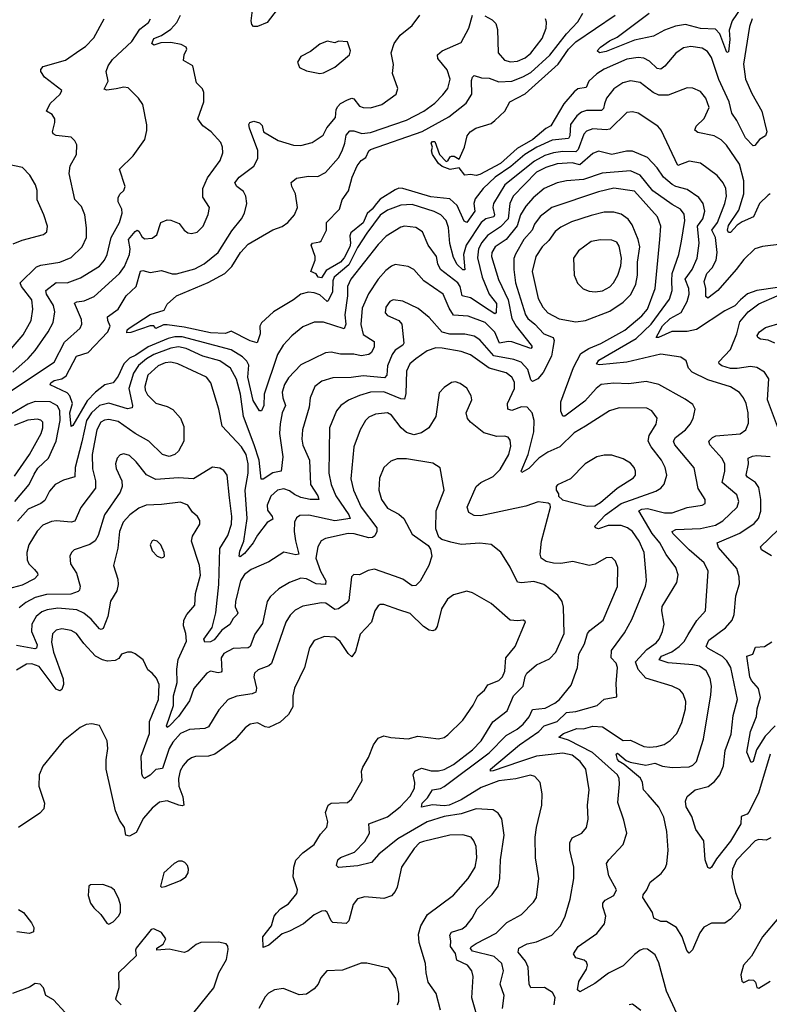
# Model space of a CAD drawing. Extents: x 1550320 to 1685906, y 509093 to 640511.
# Tile 121 of 256: x 1596742 to 1600721, y 571848 to 577071. Entities that reach past the tile are written whole.
import ezdxf

# ---------------------------------------------------------------- set-up
doc = ezdxf.new("R2010")
doc.units = 0

msp = doc.modelspace()

# ---------------------------------------------------------------- linework, layer by layer
at = {"layer": '0CON20XD'}
for points in [[(1598109.5, 577125), (1598055, 577056), (1598005, 577034.4), (1597983.6, 577033.6), (1597974.6, 577044.6), (1597970.8, 577065), (1597978.9, 577135)], [(1600725, 576146.7), (1600715, 576140.6), (1600669.7, 576095), (1600637, 576025), (1600577.8, 575997.8), (1600550.1, 575979.9), (1600515, 575941.5), (1600505, 575942.2), (1600499.5, 575955), (1600505, 575978.2), (1600559, 576061), (1600586.1, 576146.1), (1600586.1, 576215), (1600562.8, 576305), (1600493.8, 576405), (1600465, 576433.6), (1600428, 576455), (1600341.9, 576471.9), (1600325.5, 576485), (1600333.3, 576505), (1600375, 576547.1), (1600401.2, 576605), (1600383.8, 576655), (1600355, 576689.4), (1600315, 576708.1), (1600285, 576709.5), (1600185, 576670), (1600135, 576671.1), (1600105, 576684), (1600035, 576736.9), (1599985, 576747.1), (1599943.6, 576736.4), (1599895, 576704.5), (1599856.3, 576653.7), (1599846.1, 576623.9), (1599840.2, 576599.8), (1599830.9, 576589.1), (1599751.5, 576588.5), (1599725, 576579.7), (1599699.2, 576560.8), (1599665.2, 576515), (1599663, 576455), (1599655, 576441), (1599568.3, 576431.7), (1599486.4, 576395), (1599423, 576355), (1599348.8, 576291.2), (1599266.2, 576235), (1599203.1, 576175), (1599159.2, 576120.8), (1599152, 576095), (1599157.4, 576055), (1599115, 575995.4), (1599101.9, 576001.9), (1599065, 576085.4), (1599025, 576121.2), (1598925, 576130.3), (1598775, 576175.2), (1598755, 576176.2), (1598735, 576168.6), (1598655, 576117.8), (1598635.7, 576095), (1598613.1, 576065), (1598586.6, 576043.4), (1598566.1, 575993.9), (1598500.7, 575939.3), (1598495.2, 575925), (1598498.8, 575885), (1598494.3, 575865), (1598465, 575807.3), (1598445.8, 575785), (1598369.7, 575740.3), (1598345, 575702), (1598327.1, 575705), (1598315, 575722), (1598286.7, 575735), (1598311.2, 575795), (1598310, 575815), (1598289.2, 575875), (1598296.2, 575885), (1598335, 575892), (1598341.7, 575898.3), (1598370.8, 575955), (1598371.5, 575995), (1598440.4, 576065), (1598454.6, 576115.4), (1598486.9, 576163.1), (1598506.1, 576235), (1598534.1, 576295), (1598555, 576322.9), (1598580.1, 576339.9), (1598595, 576374.4), (1598605, 576381.2), (1598878.3, 576478.3), (1599019.5, 576555), (1599112, 576628), (1599142.3, 576675), (1599141.2, 576748.8), (1599145, 576766.2), (1599155, 576774.2), (1599192.9, 576762.9), (1599235, 576759.8), (1599285, 576740.7), (1599355.3, 576745.3), (1599413.1, 576766.9), (1599455, 576791.2), (1599556.8, 576883.2), (1599645, 576994.7), (1599705, 577060), (1599730.9, 577105)], [(1600573.2, 577136.8), (1600523.2, 577065), (1600508, 577015), (1600510.9, 576965), (1600505, 576900), (1600495, 576896.2), (1600457.9, 576995), (1600435, 577020.8), (1600355, 577024), (1600275.7, 577045.7), (1600223.3, 577036.7), (1600165, 577015.8), (1600106.8, 576983.2), (1600005, 576961.1), (1599855, 576901.2), (1599820, 576895), (1599807.8, 576905), (1599824.5, 576925.5), (1599872, 576958), (1599912.9, 576977.1), (1600084, 577105)], [(1596645, 575067.7), (1596925, 575253.2), (1596979.8, 575360.2), (1597063.5, 575435), (1597072.1, 575455), (1597070.4, 575480.4), (1597032.9, 575567.1), (1597045, 575574.4), (1597085, 575578.8), (1597137.2, 575602.8), (1597272.3, 575725), (1597297.7, 575762.3), (1597325.6, 575825), (1597328.3, 575855), (1597320.4, 575905), (1597355, 575947.7), (1597365, 575953.3), (1597375, 575948.6), (1597390.4, 575920.4), (1597405, 575908.5), (1597445, 575911.5), (1597470.4, 575929.6), (1597491.1, 575995), (1597525, 576008.6), (1597545, 576007.5), (1597588.9, 575988.9), (1597615, 575954), (1597635, 575939.2), (1597655, 575935.8), (1597685, 575942.9), (1597715.7, 575975), (1597743.2, 576036.8), (1597750, 576075), (1597715, 576130), (1597713.5, 576175), (1597739.1, 576230.9), (1597806.9, 576323.1), (1597819.6, 576365), (1597818.8, 576395), (1597809.1, 576419.1), (1597758.1, 576475), (1597715, 576506.7), (1597687.5, 576545), (1597720, 576635), (1597720, 576685), (1597713.3, 576703.3), (1597680.8, 576735), (1597662, 576825), (1597610.8, 576855), (1597614.4, 576885), (1597630, 576915), (1597626.2, 576925), (1597598.6, 576938.6), (1597545, 576949.7), (1597491.6, 576948.4), (1597455, 576935.5), (1597444.1, 576944.1), (1597455, 576970), (1597495, 576985.9), (1597545, 577020.8), (1597576.7, 577055), (1597595.2, 577095)], [(1596705, 575201.2), (1596786.5, 575273.5), (1596824.1, 575315.9), (1596894.1, 575414.1), (1596920, 575465), (1596928.7, 575521.3), (1596921.6, 575555), (1596884.3, 575615), (1596880.9, 575635), (1596935, 575675.8), (1596995, 575675.3), (1597065, 575700.8), (1597165, 575763.3), (1597191.8, 575795), (1597206.3, 575825), (1597227.6, 575915), (1597272.1, 575995), (1597285.8, 576045), (1597284.6, 576065), (1597265.5, 576105), (1597264.5, 576125.5), (1597274.5, 576145.5), (1597295.8, 576164.2), (1597302.9, 576185), (1597272.5, 576277.5), (1597345, 576349.2), (1597406.2, 576435), (1597417.7, 576482.3), (1597417.7, 576512.3), (1597395, 576620), (1597373.3, 576655), (1597318.3, 576708.3), (1597295, 576712.5), (1597255, 576704.4), (1597205, 576696.7), (1597191.2, 576701.2), (1597211.4, 576745), (1597201.5, 576795), (1597212.5, 576825), (1597235, 576860), (1597338, 576955), (1597380, 577020), (1597426.7, 577055), (1597436.7, 577075)], [(1596831.1, 575758.9), (1596855, 575768.8), (1596955, 575785.3), (1597015, 575809.3), (1597073.6, 575865), (1597096.4, 575915), (1597097.2, 575967.2), (1597087.8, 576035), (1597070.4, 576080.4), (1597035, 576116.7), (1597004.4, 576255), (1597010.6, 576295), (1597043.3, 576355), (1597045, 576407.5), (1597035, 576428.8), (1597015, 576447.1), (1596936.2, 576456.2), (1596920, 576465), (1596915.6, 576475), (1596929.6, 576525), (1596928.5, 576545), (1596915, 576567.1), (1596884.4, 576585), (1596904.5, 576625.5), (1596956.5, 576675), (1596966.2, 576695), (1596874, 576765), (1596853.8, 576795), (1596854.2, 576805.8), (1596867.5, 576822.5), (1596985, 576855.3), (1597060.7, 576909.3), (1597090.8, 576929.2), (1597135.6, 576975), (1597191.4, 577075)], [(1598186.9, 575393.1), (1598140.4, 575345), (1598110.8, 575295), (1598039.7, 575085), (1598037.3, 575025), (1598025, 574995.8), (1598015, 574996), (1597981.2, 575051.2), (1597952.4, 575175), (1597958.4, 575238.4), (1597948.7, 575258.7), (1597925, 575283.1), (1597865, 575319), (1597605, 575389.1), (1597565, 575388.1), (1597530.3, 575379.7), (1597424.1, 575335.9), (1597359.1, 575290.9), (1597325.1, 575274.9), (1597294.3, 575245), (1597265, 575179.5), (1597238.1, 575145), (1597195, 575134.4), (1597145, 575095.4), (1597100.7, 575049.3), (1597025, 574918.8), (1597015, 574913.3), (1597008.5, 574985), (1597021.7, 575035), (1597009.1, 575075), (1596995, 575091.2), (1596904.6, 575134.6), (1596907.5, 575145), (1596925, 575156.9), (1596965, 575166.4), (1596988.5, 575181.5), (1597044.5, 575285), (1597105, 575306), (1597209.7, 575415), (1597222.3, 575445), (1597209.6, 575475), (1597208.9, 575495), (1597264.6, 575535), (1597307.9, 575605), (1597360, 575655), (1597382.7, 575737.3), (1597395, 575740.6), (1597435, 575730), (1597495, 575740.4), (1597552.1, 575722.1), (1597575, 575721.8), (1597671.7, 575748.3), (1597721.5, 575775), (1597795.4, 575835), (1597869.1, 575950.9), (1597919.6, 576015), (1597934.6, 576045), (1597947.8, 576095), (1597943.3, 576135), (1597929.5, 576159.5), (1597894.4, 576185), (1597883.6, 576205), (1597906.4, 576235), (1597985.8, 576294.2), (1598006.7, 576335), (1598007.1, 576377.1), (1597962, 576495), (1597958.8, 576515), (1597964.1, 576525.9), (1597985, 576532), (1598015, 576523.3), (1598029.5, 576509.5), (1598036, 576475), (1598115, 576430.5), (1598195.7, 576404.3), (1598235, 576403.1), (1598295, 576420), (1598352.3, 576457.7), (1598372.3, 576497.7), (1598418.1, 576551.9), (1598422.2, 576595), (1598430.2, 576609.8), (1598445, 576626), (1598482, 576645), (1598505, 576654.3), (1598515, 576651.4), (1598545, 576612), (1598565, 576604.3), (1598605, 576602.2), (1598665, 576621.4), (1598740, 576675), (1598750, 576705), (1598721.2, 576785), (1598726.4, 576833.6), (1598714.5, 576895), (1598730.6, 576945), (1598761.7, 576988.3), (1598825, 577039.2), (1598865.6, 577095)], [(1600785, 575879.4), (1600685, 575868.1), (1600645, 575855.8), (1600585, 575798.9), (1600545.3, 575745), (1600447.3, 575635), (1600395, 575594.3), (1600385, 575602.5), (1600384.7, 575645), (1600375, 575682.5), (1600390.2, 575725), (1600418.3, 575755), (1600438.8, 575795), (1600443.8, 575835), (1600435.2, 575915), (1600415.2, 575955), (1600446.4, 575995), (1600485.2, 576095), (1600494.7, 576135), (1600491.1, 576175), (1600476.2, 576205), (1600445, 576243.5), (1600355, 576309.5), (1600295, 576320.4), (1600235, 576296.4), (1600147.1, 576485), (1600129.2, 576505), (1600025, 576575.5), (1599995, 576582.1), (1599965, 576578.8), (1599875, 576490.6), (1599855, 576486.7), (1599785, 576491.7), (1599751, 576479), (1599736.8, 576463.2), (1599707.1, 576382.9), (1599695, 576369.5), (1599625, 576371.3), (1599574.8, 576364.8), (1599529.6, 576350.4), (1599475, 576321), (1599317.5, 576195), (1599256.8, 576095), (1599253.7, 576075), (1599263, 576035), (1599258.1, 576025), (1599216, 576014), (1599190.8, 575995), (1599112.6, 575875), (1599097.5, 575825), (1599105, 575743.8), (1599095, 575743.8), (1599065, 575772.5), (1599045, 575808.9), (1599025.7, 575884.3), (1599018.3, 575968.3), (1599005.9, 576005), (1598977.3, 576035), (1598942.5, 576052.5), (1598825, 576090.2), (1598765, 576087.1), (1598695, 576059.6), (1598655, 576033.4), (1598585, 575938.8), (1598535, 575862.9), (1598489, 575771), (1598411.7, 575705), (1598404.6, 575685), (1598403, 575627), (1598379.8, 575580.2), (1598375, 575575.8), (1598335, 575611.8), (1598305, 575621.2), (1598275, 575625.3), (1598235, 575614.1), (1598196, 575584), (1598089.8, 575520.2), (1598025, 575462.5), (1598016.7, 575445), (1598018.5, 575405), (1598002.9, 575357.1), (1597965, 575366.6), (1597865, 575419.1), (1597834.1, 575405.9), (1597755, 575408.9), (1597615, 575440), (1597525, 575452.8), (1597505, 575451.2), (1597465, 575432.5), (1597455, 575446), (1597435, 575447.1), (1597331.5, 575411.5), (1597310.2, 575410.2), (1597312.7, 575425), (1597324.1, 575435), (1597433.9, 575506.1), (1597509.5, 575530.5), (1597525, 575561.2), (1597574.2, 575605), (1597742.9, 575677.1), (1597830.5, 575725), (1597868.6, 575761.4), (1597914.1, 575835), (1597955, 575880.4), (1598085, 575955.6), (1598135, 575974.5), (1598165, 575994.4), (1598200, 576035), (1598216.7, 576075), (1598206.4, 576146.4), (1598186, 576185), (1598183.8, 576206.2), (1598210.8, 576229.2), (1598275, 576240), (1598325, 576239.6), (1598365, 576260), (1598435, 576337.8), (1598453.3, 576375), (1598468.4, 576415), (1598475, 576458.1), (1598495, 576480.8), (1598515, 576481.1), (1598557.5, 576467.5), (1598605, 576471.9), (1598795, 576538.3), (1598886.9, 576585), (1598945, 576628.2), (1598988.8, 576671.2), (1599015.4, 576705), (1599028, 576755), (1599011.8, 576805), (1598962.5, 576865), (1598959.2, 576885), (1598984, 576906), (1599085, 576950), (1599126.7, 577025), (1599145.6, 577094.4)], [(1600630.3, 577075), (1600616.5, 577035), (1600584.1, 576835), (1600594.6, 576755.4), (1600628.3, 576678.3), (1600682.1, 576585), (1600708.6, 576475), (1600701.2, 576455), (1600668.8, 576435), (1600645, 576403.3), (1600635, 576402), (1600595, 576443.1), (1600549.2, 576535), (1600521.6, 576575), (1600507.8, 576635), (1600453, 576753), (1600415, 576870.6), (1600392.3, 576902.3), (1600365, 576920), (1600305, 576928.5), (1600265, 576920.9), (1600225, 576893.3), (1600166.4, 576823.6), (1600145, 576808.5), (1600125, 576812.3), (1600085, 576850.4), (1600055, 576867.2), (1600025, 576869.5), (1599965, 576861.7), (1599845, 576808.3), (1599805, 576784.1), (1599764, 576745), (1599749.5, 576710.5), (1599705, 576704.1), (1599685, 576688.2), (1599630.9, 576625), (1599561.7, 576508.3), (1599535, 576493.4), (1599466.1, 576435), (1599383.5, 576386.5), (1599295, 576307.2), (1599185, 576248.6), (1599165, 576243.5), (1599135, 576250), (1599105, 576246.2), (1599075, 576284.3), (1599026.5, 576276.5), (1598985, 576292.7), (1598965, 576307.9), (1598932.8, 576355), (1598928.5, 576375), (1598933.6, 576395), (1598925.7, 576415), (1598932.9, 576425), (1598945.4, 576425), (1598970.5, 576355), (1599005, 576319.2), (1599015, 576322), (1599026.8, 576343.2), (1599035, 576347.1), (1599047.5, 576347.5), (1599075, 576331.2), (1599104, 576395), (1599118, 576455), (1599132.5, 576475), (1599163.3, 576495), (1599245, 576520), (1599265, 576535.8), (1599318, 576585), (1599344.3, 576635), (1599425, 576677.8), (1599600.8, 576835), (1599655, 576914.8), (1599695, 576952.3), (1599902.5, 577095)], [(1599211.4, 577091.4), (1599249.8, 577069.8), (1599270, 577050), (1599277.9, 577017.9), (1599282.1, 576895), (1599315, 576856.7), (1599347.7, 576847.7), (1599385, 576850.9), (1599425, 576868.9), (1599455, 576893.1), (1599515, 576970), (1599537.3, 577025), (1599537.6, 577057.6), (1599532.5, 577075)], [(1598335, 576784.3), (1598355, 576788), (1598415, 576818.6), (1598492.5, 576885), (1598497.5, 576905), (1598483, 576953), (1598435, 576956.7), (1598415, 576947.5), (1598375, 576955.8), (1598335, 576940.8), (1598285, 576902.5), (1598234.2, 576875), (1598216, 576845), (1598227.3, 576817.3), (1598265, 576798.6), (1598335, 576784.3)], [(1600765, 575650), (1600655, 575633.8), (1600605, 575615.7), (1600568.8, 575585), (1600537.3, 575552.7), (1600485, 575525.5), (1600335, 575428.1), (1600285, 575416.4), (1600203.9, 575416.1), (1600133.8, 575385), (1600120.6, 575385), (1600155, 575447.1), (1600195.1, 575484.9), (1600252.7, 575517.3), (1600285.7, 575575), (1600295.2, 575615), (1600294.8, 575645), (1600274.4, 575695), (1600311.6, 575745), (1600338.3, 575805), (1600349.3, 575885), (1600340.3, 575975), (1600368.4, 576015), (1600378.4, 576055), (1600370, 576095), (1600347.3, 576127.3), (1600285, 576170.3), (1600225, 576185.3), (1600205, 576195.9), (1600160.3, 576235), (1600125, 576284.5), (1600075, 576339.7), (1599995, 576373.6), (1599963.6, 576373.6), (1599885, 576354.8), (1599815, 576372.5), (1599785, 576361.6), (1599715, 576300.3), (1599675, 576311.7), (1599595, 576305.2), (1599535, 576287), (1599485, 576262.4), (1599362, 576135), (1599344.4, 576095), (1599335.7, 576014.3), (1599295, 575971.2), (1599224.9, 575925.1), (1599195, 575888.4), (1599178, 575855), (1599173, 575807), (1599196.8, 575705), (1599235, 575615.4), (1599273.2, 575565), (1599271.4, 575515), (1599265, 575511.2), (1599235, 575530.2), (1599135, 575595.7), (1599091.2, 575605), (1599081, 575655), (1599068.6, 575675), (1598975.8, 575745.8), (1598962.3, 575775), (1598954, 575815), (1598910.5, 575875), (1598881.1, 575945), (1598845, 575968.5), (1598785, 575975.5), (1598765, 575969.5), (1598687, 575923), (1598645, 575878.2), (1598499.3, 575695), (1598482.9, 575655), (1598482.4, 575605), (1598468.1, 575505), (1598474.1, 575455.9), (1598465, 575430.5), (1598355, 575465.4), (1598305, 575465.5), (1598245, 575441.1), (1598186.9, 575393.1)], [(1596708, 575882), (1596755, 575901.5), (1596868.9, 575931.1), (1596885.8, 575945), (1596890, 575975), (1596870.8, 576035), (1596834.7, 576114.7), (1596834.6, 576165), (1596825.4, 576195), (1596795.9, 576245.9), (1596756.8, 576286.8), (1596672.5, 576305)], [(1600728.7, 572731.3), (1600705, 572718), (1600665, 572721.8), (1600645.8, 572715), (1600546.7, 572613.3), (1600525.3, 572565), (1600521.8, 572525), (1600541.1, 572441.1), (1600568.9, 572375), (1600564.5, 572355), (1600515, 572299.4), (1600485, 572278.1), (1600415, 572277.5), (1600373.3, 572256.7), (1600352.4, 572227.6), (1600313.4, 572136.6), (1600295, 572118.8), (1600283, 572133), (1600258.5, 572205), (1600228.5, 572255), (1600175, 572287.3), (1600145, 572287.6), (1600107.6, 572305), (1600101.3, 572335), (1600049.5, 572415), (1600051.3, 572428.7), (1600071.5, 572455), (1600088, 572495), (1600147.6, 572542.4), (1600169.1, 572570.9), (1600177, 572593), (1600183.8, 572665), (1600177.8, 572765), (1600161.3, 572841.3), (1600135, 572894.5), (1600078.9, 572958.9), (1600054, 572985), (1600048.4, 573025), (1600038.2, 573048.2), (1599950.5, 573120.5), (1599924.7, 573135), (1599915, 573145.8), (1599908, 573175), (1599915, 573180), (1599961.2, 573141.2), (1599982.8, 573132.8), (1600065, 573117.1), (1600113.3, 573126.7), (1600155, 573111.7), (1600205, 573103.7), (1600295, 573107.3), (1600315, 573115.6), (1600334.6, 573135.4), (1600371.2, 573255), (1600411.3, 573488.7), (1600414.7, 573535), (1600406.9, 573576.9), (1600386.2, 573616.2), (1600350.8, 573640.8), (1600315, 573649.1), (1600185, 573659), (1600136.5, 573675), (1600148, 573695), (1600203.3, 573716.7), (1600243.5, 573745), (1600268.5, 573771.5), (1600290.5, 573809.5), (1600336.1, 573883.9), (1600381.9, 573935), (1600396.1, 574145), (1600375, 574189.6), (1600295, 574258), (1600209.1, 574345), (1600205.6, 574355), (1600225, 574367.1), (1600355, 574370.9), (1600435, 574388.7), (1600475, 574412.5), (1600551.2, 574485), (1600558.9, 574515), (1600549.6, 574549.6), (1600471.3, 574615), (1600484.7, 574675), (1600485.3, 574715.3), (1600468.5, 574745), (1600406, 574815), (1600400, 574835), (1600419.2, 574855), (1600437.1, 574862.9), (1600566.2, 574873.8), (1600595.8, 574895), (1600610.9, 574930.9), (1600608.5, 574985), (1600597.8, 575035), (1600584.8, 575064.8), (1600562.6, 575092.6), (1600515, 575122.8), (1600395, 575160.3), (1600311.5, 575201.5), (1600292.4, 575222.4), (1600280.4, 575260.4), (1600251.2, 575281.2), (1600145, 575297.3), (1599965, 575254.4), (1599819.3, 575239.3), (1599803.3, 575243.3), (1599815.6, 575265), (1600015, 575379.4), (1600094.4, 575455.6), (1600192.2, 575587.8), (1600205.7, 575635), (1600203.7, 575685), (1600205.2, 575724.8), (1600241.4, 575825), (1600255.8, 575895), (1600272, 576005), (1600268.9, 576038.9), (1600249.4, 576065), (1600205, 576090), (1600103.3, 576163.3), (1600036.1, 576246.1), (1599985, 576269.2), (1599833.4, 576256.6), (1599735, 576222.7), (1599643.9, 576216.1), (1599595.4, 576205.4), (1599526.7, 576175), (1599467.1, 576125), (1599429.2, 576080.8), (1599400.4, 576035), (1599382.3, 575977.7), (1599324.7, 575905), (1599266.3, 575865), (1599247.8, 575835), (1599245.9, 575814.1), (1599282.9, 575692.9), (1599335.2, 575585), (1599353.6, 575485), (1599377.2, 575445), (1599456.9, 575345), (1599461.9, 575335), (1599455, 575327.1), (1599355, 575362.1), (1599335, 575364), (1599289.4, 575355), (1599265, 575413.4), (1599213.2, 575465), (1599122.6, 575497.4), (1599045, 575503.9), (1599021, 575541), (1598990, 575615), (1598887.5, 575685), (1598834.4, 575745), (1598805, 575762.2), (1598735, 575772.2), (1598715, 575763.3), (1598685, 575740), (1598644.5, 575695), (1598594, 575616), (1598560.2, 575539.8), (1598553, 575453), (1598565, 575401.5), (1598624, 575364), (1598623.2, 575335), (1598609.5, 575305), (1598595, 575294.5), (1598555, 575287.3), (1598515, 575296.1), (1598445, 575296.9), (1598395, 575307.7), (1598365, 575303.8), (1598235, 575239.6), (1598168.2, 575171.8), (1598147.3, 575135), (1598136, 575095), (1598138.8, 575065), (1598153.3, 575025), (1598135.9, 574985), (1598123.9, 574926.1), (1598121.9, 574875), (1598138.7, 574751.3), (1598129.2, 574675), (1598085, 574667.5), (1598035, 574633.4), (1598023.3, 574633.3), (1598012.7, 574735), (1597986.2, 574815), (1597929.4, 574965), (1597914.8, 575085), (1597893.2, 575163.2), (1597861.7, 575221.7), (1597805, 575260.5), (1597715, 575286.5), (1597625, 575327), (1597585, 575335.5), (1597545, 575328.6), (1597454.7, 575294.7), (1597415, 575272.1), (1597373.5, 575236.5), (1597346.5, 575195), (1597322.2, 575115), (1597341.6, 575025), (1597338.7, 575011.3), (1597315, 575006.7), (1597215, 575035.7), (1597165, 575023.5), (1597123.9, 574986.1), (1597097.4, 574945), (1597071.7, 574831.7)], [(1600229.5, 571799.5), (1600175, 571917.5), (1600135, 572068.8), (1600115, 572110), (1600075, 572140), (1600055, 572141.5), (1600036, 572135), (1600005, 572112.7), (1599945, 572051.8), (1599866.7, 572013.3), (1599795, 571958.9), (1599715, 571913.3), (1599702.9, 571925), (1599710.5, 571969.5), (1599750, 572035), (1599756, 572055), (1599751.5, 572071.5), (1599738.3, 572081.7), (1599693.8, 572095), (1599681.1, 572115), (1599706.2, 572155), (1599806.3, 572223.7), (1599846, 572275), (1599853.2, 572315), (1599837.3, 572365), (1599836.9, 572385), (1599849.8, 572400.2), (1599895.6, 572425), (1599910, 572455), (1599869.1, 572529.1), (1599856.9, 572595), (1599868.6, 572615), (1599945.8, 572695), (1599964.2, 572755), (1599948.9, 572825), (1599917.7, 572917.7), (1599926.7, 573015), (1599924, 573045), (1599915.3, 573065), (1599782.9, 573182.9), (1599655, 573249.5), (1599604.4, 573265), (1599627.8, 573285), (1599699, 573311), (1599735, 573310), (1599785, 573322.6), (1599835, 573319.2), (1599945, 573246.9), (1599985, 573248.8), (1600055, 573216.2), (1600085, 573212.6), (1600123.3, 573215), (1600163.3, 573226.7), (1600195, 573247.5), (1600229.6, 573285), (1600257.4, 573342.6), (1600276.8, 573415), (1600277.7, 573455), (1600264.7, 573494.7), (1600245.3, 573515.3), (1600205.7, 573535.7), (1600065, 573577.1), (1600024.4, 573624.4), (1600011, 573665), (1600070.6, 573729.4), (1600120, 573765), (1600135.6, 573785), (1600153.3, 573825), (1600162.5, 573865), (1600150.4, 573935), (1600152.3, 573957.7), (1600229.5, 574085), (1600236.5, 574126.5), (1600225.5, 574165), (1600173.2, 574233.2), (1600139.5, 574295), (1600099.5, 574345), (1600029.1, 574465), (1600044, 574475), (1600075, 574477), (1600165, 574454.3), (1600205, 574454.2), (1600285, 574484), (1600365, 574495.8), (1600380, 574505), (1600380.6, 574525), (1600343.8, 574583.8), (1600322.7, 574692.7), (1600220.4, 574815), (1600212.3, 574835), (1600223.8, 574855), (1600275.4, 574895), (1600300.4, 574925), (1600316.5, 574955), (1600327.1, 575005), (1600315, 575028.6), (1600275, 575057.5), (1600134.7, 575134.7), (1600067.8, 575152.2), (1599975, 575138.4), (1599895, 575143.4), (1599829.2, 575135), (1599801.8, 575115), (1599742.1, 575047.9), (1599635, 574967.1), (1599625, 574967.1), (1599615, 574994.2), (1599614.3, 575044.3), (1599681.8, 575225), (1599720.6, 575299.4), (1599763.1, 575326.9), (1599827.4, 575352.6), (1599955, 575424.3), (1600045, 575499.2), (1600074.2, 575535), (1600116.1, 575645), (1600139.5, 575905), (1600145.3, 575975), (1600128.2, 576025), (1600005, 576161.2), (1599895, 576176.4), (1599815, 576157.9), (1599566, 576074), (1599505, 576027.5), (1599474.1, 575985.9), (1599462.4, 575955), (1599418.8, 575905), (1599373.5, 575826.5), (1599365.7, 575804.3), (1599365.2, 575745), (1599374.4, 575675), (1599426.2, 575505), (1599439.4, 575485), (1599476.1, 575456.1), (1599525, 575404.1), (1599574.3, 575384.3), (1599578.9, 575368.9), (1599572.6, 575327.4), (1599564.7, 575285), (1599520.7, 575199.3), (1599493.3, 575165), (1599465, 575151.5), (1599455, 575160), (1599439.6, 575215), (1599403.2, 575253.2), (1599365, 575269), (1599258.4, 575288.4), (1599185, 575372.7), (1599155, 575392.1), (1599105, 575402), (1599025, 575401.9), (1598985, 575413.8), (1598915, 575491.1), (1598858, 575538), (1598775, 575578.1), (1598725, 575585.5), (1598707.1, 575575), (1598685, 575546), (1598682.9, 575515), (1598695, 575500.8), (1598754.5, 575474.5), (1598771.4, 575455), (1598780.4, 575355), (1598775.6, 575344.4), (1598735, 575316.8), (1598719.2, 575295), (1598695.2, 575234.8), (1598691.3, 575185), (1598678.7, 575171.3), (1598565, 575181.5), (1598502, 575172), (1598405, 575171.2), (1598346.5, 575153.5), (1598308.1, 575125), (1598283.8, 575065), (1598278.7, 575015), (1598243.3, 574895), (1598239.3, 574845), (1598245, 574814), (1598279.7, 574735), (1598285.4, 574605), (1598325.3, 574545), (1598330.8, 574525), (1598283.9, 574526.1), (1598235, 574536.6), (1598201.6, 574551.6), (1598175, 574572.3), (1598145, 574582.9), (1598110, 574575), (1598075, 574543.3), (1598055.9, 574495), (1598058.3, 574468.3), (1598082.7, 574435), (1598085, 574421.2), (1598055, 574403.4), (1598004, 574336), (1597981.9, 574295), (1597935, 574238.5), (1597911.7, 574221.7), (1597906.7, 574225), (1597910.8, 574250.8), (1597931.8, 574305), (1597949.2, 574425), (1597938.2, 574575), (1597955.8, 574665), (1597954.3, 574715), (1597943.9, 574765), (1597919.1, 574805), (1597817.5, 574915), (1597799.6, 575005), (1597757.3, 575145), (1597734.3, 575175), (1597581.4, 575245), (1597545, 575254.2), (1597515, 575250), (1597477.1, 575235), (1597422.5, 575185), (1597406.6, 575125), (1597408.2, 575105), (1597420.8, 575080.8), (1597465, 575036.9), (1597525, 575019.6), (1597555, 575003.5), (1597595, 574957.1)], [(1599695, 575468.8), (1599745, 575474.6), (1599875, 575525.3), (1599945, 575573.1), (1599986.5, 575613.5), (1600012.3, 575667.7), (1600022.3, 575715), (1600022.2, 575785), (1600034.1, 575865), (1600025.3, 575905), (1599992.6, 575982.6), (1599972.4, 576012.4), (1599935, 576038.5), (1599895, 576049.2), (1599845, 576049.2), (1599775, 576031.8), (1599670.9, 575999.1), (1599615, 575970.4), (1599583.6, 575946.4), (1599551, 575899), (1599515, 575866.4), (1599482.7, 575815), (1599462.3, 575735), (1599495, 575592.5), (1599519.6, 575545), (1599545, 575516.2), (1599605.6, 575484.4), (1599695, 575468.8)], [(1599796.2, 575626.2), (1599835, 575632.5), (1599875, 575653.1), (1599893.8, 575675), (1599917.3, 575715), (1599932.7, 575765), (1599935.8, 575805), (1599925, 575870), (1599910.9, 575890.9), (1599885, 575901.8), (1599825, 575902.5), (1599775, 575893.3), (1599708.1, 575845), (1599682.1, 575805), (1599685.6, 575715), (1599702.2, 575672.2), (1599733, 575643), (1599765, 575630.5), (1599796.2, 575626.2)], [(1596687.2, 575312.8), (1596760.7, 575399.3), (1596803.9, 575475), (1596812, 575535), (1596805.9, 575585), (1596752.1, 575655), (1596744.5, 575675), (1596831.1, 575758.9)], [(1600774.7, 574885), (1600712.2, 575055), (1600717.9, 575165), (1600695, 575201.1), (1600655, 575226.2), (1600621.1, 575231.1), (1600550.2, 575219.8), (1600515, 575220.5), (1600468.9, 575235), (1600455.5, 575245), (1600453.6, 575255), (1600515, 575321.9), (1600549.6, 575405), (1600565, 575468.8), (1600608.3, 575521.7), (1600665.8, 575564.2), (1600762.5, 575605)], [(1600750.6, 575355), (1600715, 575370), (1600675, 575376.5), (1600660.4, 575385), (1600657.1, 575395), (1600668.4, 575415), (1600701.5, 575438.5), (1600783.4, 575463.4)], [(1599579.1, 571845), (1599584.8, 571884.8), (1599570.9, 571910.9), (1599527.8, 571937.8), (1599455, 571936), (1599445.6, 571955), (1599440.6, 572045), (1599427.5, 572077.5), (1599388.7, 572125), (1599392.2, 572145), (1599435, 572168.2), (1599485, 572179.1), (1599566.9, 572215), (1599613.6, 572265), (1599636.9, 572315), (1599664.7, 572405.3), (1599684, 572515), (1599683.1, 572575), (1599661.5, 572665), (1599661.5, 572705), (1599675, 572730.6), (1599726, 572755), (1599751.1, 572785), (1599759.3, 572830.7), (1599756.3, 572903.7), (1599764.5, 572985), (1599748.1, 573095), (1599717.8, 573135), (1599675, 573169.7), (1599625, 573180), (1599485, 573164.1), (1599395.8, 573134.2), (1599255, 573085.5), (1599242, 573085), (1599241.2, 573095), (1599394.7, 573225), (1599497.1, 573295), (1599525.4, 573325), (1599595, 573348.9), (1599645, 573396), (1599695, 573401.1), (1599806.9, 573433.1), (1599845, 573467.1), (1599911.2, 573478.8), (1599907.7, 573547.7), (1599915.5, 573635), (1599907.5, 573657.5), (1599882.2, 573685), (1599883.1, 573725), (1599951.6, 573818.4), (1599990.6, 573889.4), (1600064.1, 574065), (1600069.7, 574095), (1600067, 574123), (1600056.9, 574245), (1600030.9, 574305), (1599994.6, 574355), (1599968.9, 574375), (1599935, 574387.5), (1599865, 574387), (1599815, 574369.6), (1599799.2, 574375), (1599795.6, 574385), (1599850.8, 574445), (1599935, 574505.2), (1600119.6, 574570.4), (1600144.8, 574585.2), (1600163.6, 574606.4), (1600176.8, 574655), (1600168, 574695), (1600148.9, 574735), (1600093.8, 574805), (1600077.7, 574835), (1600082.7, 574865), (1600120.6, 574925), (1600125, 574956.7), (1600097.1, 574995), (1600070.8, 575010.8), (1599925, 575011.1), (1599872.5, 574995), (1599745.2, 574914.8), (1599685, 574878.8), (1599609.5, 574805), (1599545, 574776.7), (1599497.3, 574745), (1599445, 574689.6), (1599408.3, 574668.3), (1599404.5, 574675), (1599441.4, 574765), (1599471.2, 574885), (1599472.7, 574945), (1599462.9, 574985), (1599435.8, 575015.8), (1599405, 575016.8), (1599355, 574997.1), (1599332.5, 575005), (1599330.8, 575035), (1599368.7, 575115), (1599368.3, 575148.3), (1599355.2, 575175.2), (1599325, 575197.5), (1599235, 575222.5), (1599135, 575293.1), (1599085, 575310.2), (1598985, 575328.8), (1598950.8, 575329.2), (1598905.9, 575314.1), (1598845, 575272.5), (1598813.8, 575245), (1598795, 575206.2), (1598792.4, 575087.6), (1598785, 575058), (1598765, 575059.6), (1598675, 575097.5), (1598605, 575095.3), (1598545, 575077.6), (1598488.2, 575051.8), (1598446.6, 575023.4), (1598423.3, 574996.7), (1598386.8, 574905), (1598383.8, 574665), (1598395.8, 574605), (1598420.3, 574545), (1598489.4, 574445), (1598495.6, 574425), (1598415, 574412.6), (1598276.8, 574443.2), (1598229.5, 574440.5), (1598212.1, 574427.9), (1598200.4, 574405), (1598198.8, 574355), (1598206.9, 574306.9), (1598224.2, 574235), (1598208.2, 574231.8), (1598144, 574246), (1598065, 574195.5), (1597971.4, 574155), (1597935, 574127.9), (1597915, 574094.2), (1597888, 573985), (1597886.6, 573956.6), (1597899.2, 573925), (1597896.5, 573915), (1597875.6, 573894.4), (1597857.2, 573862.8), (1597815, 573832.5), (1597775, 573781.9), (1597755, 573771.1), (1597725, 573769.6), (1597718.8, 573785), (1597763.4, 573846.6), (1597783.8, 573925), (1597799.1, 574075), (1597804.8, 574265), (1597846.7, 574335), (1597866.6, 574395), (1597868, 574435), (1597855.8, 574534.2), (1597843.8, 574653.8), (1597825, 574680), (1597805, 574691.9), (1597765, 574696.9), (1597665, 574636), (1597585, 574639.7), (1597465, 574631.5), (1597415, 574655.7), (1597360, 574725), (1597325, 574758.8), (1597295, 574768.2), (1597275, 574763.1), (1597259.1, 574745), (1597250.8, 574715), (1597255, 574690), (1597284.6, 574625), (1597285.4, 574595), (1597275.4, 574565), (1597193.2, 574445), (1597158.4, 574335), (1597143.1, 574306.9), (1597115, 574286.2), (1597032.2, 574257.8), (1597017.5, 574245), (1597008.6, 574225), (1597012.2, 574185), (1597043.5, 574135), (1597063.8, 574065), (1597060.5, 574045), (1597053.1, 574036.9), (1597014.3, 574024.3), (1596885, 574022.3), (1596825, 574005.7), (1596775, 573980), (1596739.9, 573950.1)], [(1599304.6, 571825), (1599312.9, 571895), (1599292.1, 571955), (1599310.5, 572025), (1599301.8, 572065), (1599261.3, 572101.3), (1599145, 572129.3), (1599135, 572144), (1599137.7, 572152.3), (1599165, 572171), (1599271.1, 572225), (1599327.6, 572282.4), (1599405.8, 572325), (1599470.3, 572389.7), (1599485.5, 572414.5), (1599498.1, 572515), (1599479.4, 572625), (1599478.9, 572735), (1599484.5, 572785), (1599514.3, 572905), (1599515.8, 572965), (1599504, 573025), (1599476.3, 573056.3), (1599453.2, 573063.2), (1599375.4, 573044.6), (1599285, 573034.1), (1599191.8, 572998.2), (1599085, 572931.9), (1599022.1, 572905), (1598995, 572900.5), (1598933.1, 572906.9), (1598875, 572894.5), (1598879.1, 572915), (1598906.4, 572943.6), (1598934, 572986), (1598975, 572992.9), (1598995, 573003.8), (1599235, 573182.5), (1599325, 573273.2), (1599382.9, 573307.1), (1599415.4, 573334.6), (1599446.8, 573373.2), (1599465, 573411.5), (1599530.7, 573419.3), (1599583.5, 573445), (1599608.1, 573465), (1599668.6, 573541.4), (1599703.8, 573635), (1599710.4, 573705), (1599739.7, 573760.3), (1599756.8, 573815), (1599769.2, 573830.8), (1599840, 573885), (1599915.4, 574064.6), (1599917.8, 574165), (1599905, 574198.8), (1599885, 574217.1), (1599855, 574216.9), (1599797.6, 574182.4), (1599765, 574175.7), (1599677.6, 574197.6), (1599615, 574185.5), (1599575, 574187.3), (1599537.4, 574197.4), (1599510, 574215), (1599504.4, 574235), (1599511.9, 574305), (1599560, 574485), (1599558.3, 574498.3), (1599547, 574507), (1599495, 574512.5), (1599429.1, 574490.9), (1599188.1, 574438.1), (1599155, 574440.6), (1599126.6, 574456.6), (1599118.1, 574485), (1599164.7, 574595.3), (1599190, 574615), (1599255, 574646.9), (1599292.9, 574685), (1599338.4, 574765), (1599348.8, 574808.8), (1599345, 574840), (1599335, 574855.8), (1599315, 574861.4), (1599275, 574860), (1599205, 574878.9), (1599135.8, 574935), (1599120, 574955), (1599111.9, 574985), (1599142, 575055), (1599138.8, 575075), (1599115, 575116.7), (1599080.5, 575140.5), (1599055, 575150), (1599034.1, 575145.9), (1598995, 575120), (1598969.4, 575090.6), (1598950.5, 574965), (1598914.3, 574905), (1598875, 574879.1), (1598835, 574868.2), (1598795, 574880.8), (1598766.9, 574905), (1598715, 574973.3), (1598694.6, 574984.6), (1598631.3, 574978.7), (1598595, 574961.9), (1598577.8, 574945), (1598549.1, 574895), (1598515.4, 574805), (1598499.6, 574635), (1598514.1, 574575), (1598554.1, 574484.1), (1598637.5, 574375), (1598638.4, 574355), (1598627.1, 574332.9), (1598615, 574323.7), (1598595, 574321.6), (1598517.4, 574342.6), (1598485, 574345.2), (1598365, 574319.2), (1598343.1, 574306.9), (1598323.9, 574275), (1598314.8, 574215), (1598339, 574145), (1598366.6, 574095), (1598365.6, 574075), (1598315, 574077.7), (1598265, 574104.7), (1598235, 574108.2), (1598175, 574086.2), (1598117.6, 574052.4), (1598071.1, 574008.9), (1598055.5, 573985), (1598031.5, 573868.5), (1597989.6, 573810.4), (1597966.2, 573745), (1597955, 573739.1), (1597875, 573735.4), (1597825, 573709.1), (1597811.2, 573685), (1597816, 573615), (1597811.1, 573608.9), (1597795, 573606), (1597755, 573615.3), (1597735, 573604.4), (1597667.3, 573522.7), (1597642.8, 573457.2), (1597585, 573374.8), (1597535, 573322.5), (1597525, 573317.1), (1597521.6, 573325), (1597557.9, 573432.1), (1597559.2, 573485), (1597578.3, 573555), (1597576.5, 573625), (1597583.3, 573676.7), (1597627.1, 573775), (1597624.2, 573815), (1597612, 573855), (1597614, 573885), (1597630, 573915), (1597671.4, 573965), (1597676.2, 574026.2), (1597702.5, 574125), (1597695.8, 574175), (1597653.5, 574305), (1597659.4, 574330.6), (1597698.1, 574395), (1597698.6, 574415), (1597686, 574436), (1597659.2, 574459.2), (1597635, 574495.5), (1597595, 574510.7), (1597495, 574498.2), (1597414.2, 574495.8), (1597375, 574480), (1597326.2, 574445), (1597291.9, 574405), (1597271.4, 574355), (1597262.8, 574267.2), (1597240, 574175), (1597263.6, 574103.6), (1597265.6, 574075), (1597258, 574042), (1597225, 573986.7), (1597210.6, 573905), (1597185, 573841.5), (1597175, 573835.5), (1597165, 573839.6), (1597121, 573891), (1597082, 573922), (1597045, 573939.8), (1596945, 573949.4), (1596888.8, 573941.2), (1596860.6, 573929.4), (1596828.9, 573905), (1596806.3, 573865), (1596805.2, 573825), (1596834.8, 573755), (1596832.1, 573737.9), (1596823.4, 573733.4), (1596725, 573751.9)], [(1596715.8, 574515), (1596792, 574605), (1596819.9, 574660.1), (1596838.7, 574691.3), (1596894.9, 574745.1), (1596936.3, 574835), (1596957.8, 574945), (1596956, 574996), (1596942.2, 575022.2), (1596903.2, 575043.2), (1596825, 575045.9), (1596785, 575030.9), (1596695, 574977.4)], [(1597595, 574957.1), (1597613.6, 574913.6), (1597613.8, 574835), (1597585, 574782.5), (1597565, 574764.3), (1597536.4, 574753.6), (1597500.8, 574765), (1597427.8, 574835), (1597354.8, 574874.8), (1597265, 574939.3), (1597215, 574950.5), (1597193.2, 574946.8), (1597173.1, 574935), (1597151.6, 574895), (1597127.1, 574765), (1597128, 574688), (1597145.4, 574624.6), (1597144.5, 574585), (1597067.1, 574482.9), (1597035, 574410.5), (1597015, 574404.7), (1596937.4, 574412.6), (1596910.7, 574409.3), (1596865, 574390), (1596835, 574358.1), (1596790, 574285), (1596779.5, 574245), (1596782.2, 574205), (1596790, 574185), (1596821.4, 574155), (1596837.5, 574135), (1596838, 574125), (1596820, 574105), (1596755, 574070.3), (1596675, 574049.3)], [(1596715, 574649.6), (1596794, 574765), (1596855.9, 574875), (1596865.4, 574905.4), (1596865.5, 574935), (1596855, 574945.6), (1596835, 574950.9), (1596785, 574946.4), (1596712.1, 574917.9)], [(1597071.7, 574831.7), (1597035.9, 574695), (1597034, 574646), (1596975, 574628.4), (1596931.2, 574605), (1596899.6, 574570.4), (1596875, 574520.6), (1596853.9, 574505), (1596788, 574475), (1596729.9, 574410.1)], [(1599755, 574490.7), (1599795, 574492.7), (1599825, 574508.9), (1599914, 574586), (1599999.5, 574640.5), (1600010, 574655), (1600011.5, 574675), (1600004.4, 574695), (1599985, 574717.8), (1599945, 574741.2), (1599885, 574760), (1599845, 574761.5), (1599805, 574752.2), (1599742.9, 574715), (1599666.7, 574635), (1599596.1, 574603.9), (1599590, 574595), (1599590, 574575), (1599602.5, 574555), (1599603, 574543), (1599623, 574523), (1599755, 574490.7)], [(1600725.7, 573174.3), (1600662.9, 572967.1), (1600612.7, 572867.3), (1600604.2, 572855.8), (1600572.2, 572845), (1600570.4, 572805), (1600515, 572712.6), (1600440.9, 572619.1), (1600415, 572575.6), (1600405, 572568.6), (1600395, 572574), (1600380.6, 572615), (1600373.1, 572715), (1600331.9, 572775), (1600309.5, 572845), (1600278.9, 572895), (1600275.5, 572925), (1600285, 572950.8), (1600328, 572985), (1600397, 573003), (1600430.8, 573029.2), (1600458.5, 573065), (1600477.8, 573112.2), (1600487.5, 573195), (1600518.5, 573281.5), (1600529.8, 573379.8), (1600551.5, 573465), (1600516.3, 573635), (1600495, 573669.6), (1600472.3, 573692.3), (1600396.9, 573735), (1600386.7, 573746.7), (1600400.7, 573779.3), (1600488.2, 573845), (1600524, 573886), (1600533.8, 573915), (1600543.9, 574015), (1600562.4, 574077.6), (1600561.3, 574115), (1600549.4, 574159.4), (1600451.1, 574271.1), (1600444.3, 574295), (1600565, 574346.2), (1600641.2, 574398.8), (1600663.2, 574425), (1600676.7, 574463.3), (1600676.8, 574525), (1600665, 574589.4), (1600648.4, 574615), (1600604.5, 574644.5), (1600598.6, 574655), (1600610, 574715), (1600608, 574745), (1600632.5, 574755), (1600655, 574759.2), (1600725, 574753.8)], [(1599166.6, 571795), (1599142.6, 571882.6), (1599149.6, 571995), (1599141.8, 572025), (1599118.5, 572055), (1599062.1, 572082.1), (1599055, 572118.1), (1599028.5, 572155), (1599031.1, 572185), (1599024.6, 572215), (1599035, 572230), (1599091.2, 572248.8), (1599112.5, 572265), (1599144.5, 572305), (1599170.9, 572355), (1599250, 572430), (1599281.2, 572475), (1599290.8, 572515), (1599294.7, 572615), (1599313.1, 572745), (1599301.2, 572831.2), (1599282.6, 572862.6), (1599255, 572880), (1599164.5, 572884.5), (1599085, 572858.3), (1598995, 572844), (1598905, 572816), (1598749.2, 572725), (1598648.9, 572645), (1598610.1, 572599.9), (1598536.7, 572583.3), (1598433.6, 572573.6), (1598424, 572584), (1598430.7, 572615), (1598445, 572626.7), (1598519.5, 572655), (1598575, 572711.6), (1598598.2, 572755), (1598595, 572805.8), (1598695, 572842.5), (1598762, 572895), (1598815, 572951.8), (1598837.4, 572995), (1598840, 573025), (1598831.6, 573065), (1598840.4, 573085), (1598875, 573099.7), (1598926.5, 573086.5), (1598965, 573086.2), (1598995, 573093.9), (1599045, 573120.5), (1599145, 573197.8), (1599192.1, 573245), (1599253.4, 573346.6), (1599330, 573405), (1599362.7, 573485), (1599414.6, 573535), (1599425, 573586.2), (1599434.6, 573605), (1599485, 573648.2), (1599555, 573680.9), (1599587.9, 573715), (1599632.5, 573815), (1599629.1, 573955), (1599620.9, 573985), (1599598.2, 574018.2), (1599525, 574074), (1599470.7, 574090.7), (1599405, 574082.9), (1599385, 574086.9), (1599345.9, 574165.9), (1599296, 574246), (1599245, 574287.5), (1599185, 574294.6), (1599085, 574286.9), (1599029.8, 574299.8), (1598983.3, 574313.3), (1598966.2, 574325), (1598950.6, 574370.6), (1598952.4, 574465), (1598995.6, 574575), (1598973.6, 574693.6), (1598935, 574717.7), (1598795, 574741.8), (1598745, 574741.1), (1598711.9, 574728.1), (1598675.4, 574694.6), (1598651.9, 574638.1), (1598647.7, 574575), (1598663.1, 574525), (1598695, 574479.6), (1598755, 574447.1), (1598780.9, 574425), (1598825, 574341.5), (1598910.9, 574280.9), (1598922.1, 574262.1), (1598930, 574225), (1598913.6, 574175), (1598867, 574093), (1598845, 574070), (1598825, 574067.5), (1598775, 574102.9), (1598731.1, 574118.9), (1598625, 574155.6), (1598591.3, 574148.7), (1598545, 574126), (1598515, 574127.5), (1598504.1, 574115.9), (1598489.5, 573990.5), (1598477.5, 573975), (1598435.2, 573944.8), (1598415, 573942.2), (1598366.5, 573975), (1598345, 573978.1), (1598245, 573959.6), (1598205, 573939.1), (1598177.8, 573912.2), (1598155.7, 573874.3), (1598078.2, 573655), (1598065, 573643.8), (1598008.6, 573621.4), (1597988.6, 573605), (1597984.4, 573585), (1598000, 573525), (1597995.9, 573504.1), (1597975.3, 573494.7), (1597895, 573482.7), (1597849.2, 573465), (1597799.2, 573410.8), (1597745, 573320), (1597725, 573311.3), (1597644.2, 573305.8), (1597596.4, 573283.6), (1597555, 573239.2), (1597535.8, 573204.2), (1597500.8, 573099.2), (1597465, 573093.3), (1597435, 573063.5), (1597405, 573046), (1597395, 573053.8), (1597391.1, 573071.1), (1597387.3, 573165), (1597431.1, 573285), (1597432, 573348), (1597478.7, 573465), (1597481.8, 573545), (1597468.1, 573578.1), (1597446, 573605), (1597421.8, 573621.8), (1597396.9, 573675), (1597355, 573706.9), (1597335, 573715.6), (1597315, 573715.7), (1597283.3, 573705), (1597267.7, 573682.3), (1597248.3, 573671.7), (1597208.8, 573668.8), (1597182.5, 573675), (1597144, 573695), (1597082.1, 573762.1), (1597044.1, 573814.1), (1597015, 573831.2), (1596965, 573839.1), (1596935, 573833.1), (1596916.2, 573813.8), (1596910.8, 573769.2), (1596921.7, 573715), (1596973.6, 573575), (1596975.5, 573545), (1596965, 573518), (1596955, 573510.8), (1596935, 573520), (1596845, 573640), (1596806.6, 573653.4), (1596778.6, 573651.4), (1596725, 573620.5)], [(1600733, 574227), (1600678.9, 574258.9), (1600674.5, 574275), (1600768.7, 574365)], [(1597495, 574216.7), (1597505, 574220), (1597510, 574225), (1597508.8, 574245), (1597492, 574285), (1597472.5, 574305), (1597455, 574310), (1597445, 574306), (1597434.4, 574285), (1597445, 574253.8), (1597472.5, 574225), (1597495, 574216.7)], [(1599121.8, 572515), (1599159.2, 572575), (1599169.3, 572625), (1599165.4, 572685), (1599153.5, 572715), (1599137.8, 572735), (1599095, 572747.2), (1599025, 572745.9), (1598885, 572712.4), (1598865, 572703.8), (1598835.4, 572675), (1598768.9, 572575), (1598745, 572470), (1598734.5, 572445.5), (1598715, 572424.2), (1598675, 572408.6), (1598575, 572418.6), (1598535, 572407.5), (1598512.2, 572377.8), (1598490, 572290), (1598475, 572276), (1598405, 572281.4), (1598395, 572291.2), (1598375, 572336.9), (1598363.8, 572343.8), (1598345, 572341.5), (1598305, 572322.8), (1598248.2, 572275), (1598175, 572236.2), (1598135, 572222.2), (1598065, 572161.9), (1598035, 572150), (1598032, 572205), (1598079.4, 572265), (1598092.9, 572315), (1598105, 572332), (1598126.2, 572355), (1598169.7, 572380.3), (1598214, 572435), (1598217.5, 572455), (1598193.8, 572525), (1598196.5, 572575), (1598207.6, 572612.4), (1598245, 572652), (1598305, 572696.2), (1598339.4, 572750.6), (1598372.7, 572787.3), (1598377.1, 572815), (1598365.6, 572865.6), (1598379.4, 572905), (1598395.4, 572914.6), (1598481.7, 572918.3), (1598503.8, 572936.2), (1598560, 573035), (1598555.8, 573085), (1598562.9, 573105), (1598593, 573157), (1598620, 573225), (1598645, 573260), (1598675, 573272), (1598712.7, 573262.7), (1598804.2, 573255.8), (1598855, 573270.8), (1598965, 573255.8), (1598995, 573264), (1599015, 573278), (1599095, 573354.4), (1599150, 573435), (1599173.5, 573485), (1599208.5, 573515), (1599227.4, 573542.6), (1599285, 573566.2), (1599305.6, 573584.4), (1599317.1, 573615), (1599322.1, 573685), (1599371.4, 573745), (1599427, 573877), (1599416.2, 573886.2), (1599385, 573881.2), (1599345, 573886.2), (1599245, 573974.4), (1599145, 574030), (1599115, 574039.4), (1599045, 574019.4), (1599013, 573997), (1598980.9, 573945), (1598958.7, 573851.3), (1598947.5, 573835), (1598935, 573829.4), (1598915, 573832.5), (1598885, 573851.5), (1598815, 573921.5), (1598755, 573940), (1598675, 573968.1), (1598655, 573968.1), (1598645, 573960.8), (1598626.9, 573935), (1598610, 573875), (1598549.5, 573810.5), (1598525, 573720), (1598505, 573691.2), (1598485, 573708.8), (1598443, 573773), (1598415, 573794.5), (1598360.5, 573799.5), (1598305, 573777.5), (1598280.6, 573739.4), (1598253.9, 573635), (1598201.2, 573525), (1598192.5, 573485), (1598191.5, 573425), (1598168.9, 573385), (1598124.4, 573345), (1598065, 573317.1), (1598045, 573320), (1598005, 573341.1), (1597965, 573333.3), (1597939.4, 573315), (1597885, 573250.5), (1597778.1, 573175), (1597743.8, 573163.8), (1597675, 573161.8), (1597654.7, 573155.3), (1597630.4, 573139.6), (1597610, 573115), (1597594.3, 573085.7), (1597585.3, 573045), (1597586.7, 573005), (1597608.4, 572948.4), (1597614, 572905), (1597605, 572900.5), (1597586.4, 572903.6), (1597525, 572927.3), (1597485, 572919.5), (1597445, 572888.5), (1597399.2, 572835), (1597361, 572759), (1597325, 572740), (1597305, 572745.8), (1597299.2, 572785), (1597272.5, 572825), (1597251.4, 572875), (1597202, 573095), (1597201.2, 573145), (1597210, 573205), (1597206.2, 573245), (1597166.1, 573326.1), (1597125, 573336.2), (1597095, 573332), (1597063.4, 573316.6), (1596974.5, 573245.5), (1596865, 573112), (1596845.5, 573064.5), (1596843.5, 573005), (1596873.1, 572915), (1596870, 572885), (1596848.3, 572861.7), (1596735, 572785.8)], [(1600751.9, 573325), (1600699.9, 573270.1), (1600652.3, 573197.7), (1600635, 573136.2), (1600625, 573130), (1600601.4, 573185), (1600620.7, 573295), (1600653.7, 573375), (1600656.7, 573415), (1600673.9, 573475), (1600663, 573523), (1600626.6, 573565), (1600617.8, 573585), (1600602, 573695), (1600632.9, 573705), (1600647.5, 573742.5), (1600695, 573746.7), (1600735, 573770.4)], [(1597495, 572470), (1597515, 572473.3), (1597595, 572504), (1597623.3, 572525), (1597636.7, 572545), (1597637.5, 572565), (1597632.5, 572585), (1597619.3, 572599.3), (1597605, 572607.5), (1597585, 572607.5), (1597562.5, 572595), (1597507.5, 572545), (1597490, 572475), (1597495, 572470)], [(1598975, 571816.2), (1598952.9, 571905), (1598911.1, 571965), (1598899.1, 572015), (1598895.4, 572065), (1598862.9, 572175), (1598859.3, 572220.7), (1598871.9, 572265), (1598907.1, 572325), (1599045, 572426.4), (1599121.8, 572515)], [(1597215, 572273.3), (1597237.5, 572285), (1597267.5, 572315), (1597277.5, 572335), (1597276.7, 572375), (1597268.8, 572405), (1597245, 572453.3), (1597228.3, 572468.3), (1597183.9, 572483.9), (1597118.3, 572481.7), (1597110, 572475), (1597106.2, 572425), (1597118, 572385), (1597135, 572360), (1597173.3, 572325), (1597205, 572277.5), (1597215, 572273.3)], [(1596735, 572350.8), (1596762.1, 572335), (1596805, 572280), (1596816.4, 572255), (1596815, 572232), (1596795, 572222.9), (1596727.2, 572232.8)], [(1600771.1, 572308.9), (1600685, 572205.8), (1600626.2, 572103.8), (1600584.4, 572055), (1600570.8, 572005), (1600575, 571971.2), (1600585, 571964.4), (1600615, 571977.1), (1600636.9, 571976.9), (1600648, 571965), (1600655, 571937.5), (1600665, 571933.8)], [(1597630.3, 571759.7), (1597772, 571935), (1597800, 572015), (1597840, 572085), (1597848.5, 572138.5), (1597846.4, 572156.4), (1597838, 572168), (1597798.3, 572178.3), (1597703.3, 572175), (1597679.2, 572165), (1597635, 572129.4), (1597615, 572123.3), (1597535, 572141.3), (1597470, 572135), (1597470, 572145), (1597503.7, 572166.3), (1597518.6, 572195), (1597495, 572228.8), (1597455, 572247.5), (1597440, 572245), (1597361.2, 572145), (1597356.7, 572135), (1597360, 572105), (1597266.7, 572015), (1597268.8, 571935), (1597250, 571875), (1597281.2, 571845)], [(1598746.7, 571845), (1598754.5, 571865.5), (1598755.5, 571904.5), (1598739.1, 571985), (1598699.1, 572039.1), (1598585, 572066.5), (1598555, 572065.5), (1598455, 572029.6), (1598372.5, 572025), (1598341.2, 571988.8), (1598326.2, 571955), (1598305, 571930), (1598265, 571901.4), (1598225, 571898.6), (1598141.7, 571931.7), (1598095.4, 571924.6), (1598062.8, 571907.2), (1598045, 571888), (1598011.1, 571825)], [(1596983.8, 571805), (1596921.3, 571871.3), (1596881.2, 571895), (1596868.8, 571935), (1596850, 571955), (1596825, 571957.5), (1596795, 571939.2), (1596704.7, 571905.3)], [(1600665, 571933.8), (1600725, 571970)], [(1600038.8, 571815), (1599995, 571848.8), (1599977.5, 571845)]]:
    msp.add_lwpolyline(points, dxfattribs=at)

doc.saveas('drawing.dxf')
